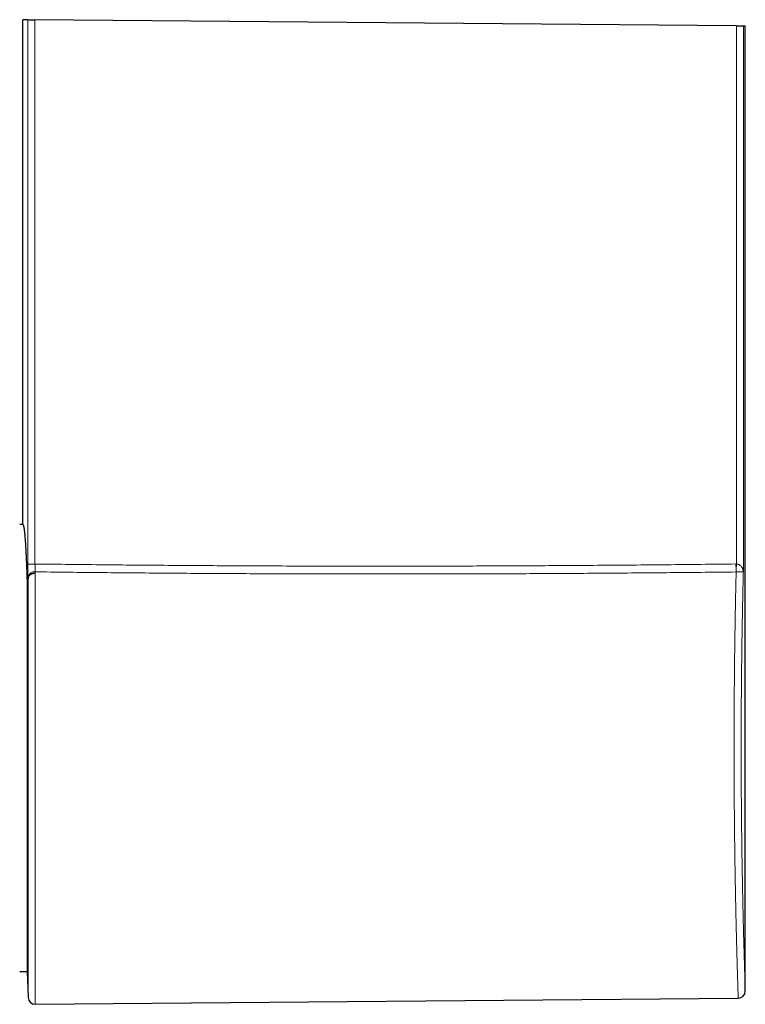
# Model space of a CAD drawing. Header units: millimetres. Extents: x 8 to 424, y 12 to 199.
# Tile 72 of 80: x 219 to 269, y 39 to 108. Entities that reach past the tile are written whole.
import ezdxf

# ---------------------------------------------------------------- set-up
doc = ezdxf.new("R2010")
doc.units = ezdxf.units.MM

msp = doc.modelspace()

# ---------------------------------------------------------------- linework, layer by layer
at = {"color": 7, "linetype": 'Continuous', "lineweight": 30}
for p, q in [((218.88, 107.449), (218.881, 107.953)), ((219.222, 107.95), (218.881, 107.953)), ((268.84, 107.517), (219.722, 107.946)), ((269.328, 107.513), (269.457, 107.512)), ((269.457, 39.931), (269.457, 107.512)), ((218.87, 72.594), (218.651, 72.594)), ((218.651, 41.308), (219.183, 41.308)), ((219.183, 41.309), (219.235, 39.487)), ((219.739, 39.001), (268.961, 39.431))]:
    msp.add_line(p, q, dxfattribs=at)
at = {"color": 252, "linetype": 'Continuous', "lineweight": 0}
for p, q in [((219.222, 69.835), (219.222, 107.95)), ((219.722, 107.946), (219.722, 69.835)), ((268.802, 69.838), (268.832, 69.838)), ((219.737, 69.285), (219.739, 69.181)), ((268.826, 69.276), (268.815, 69.276)), ((219.235, 68.844), (219.233, 68.942))]:
    msp.add_line(p, q, dxfattribs=at)
for centre, radius, start, end in [((219.602, -210.711), 280.546, 89.97544, 90.07754), ((293.587, 70.103), 24.786, 180.61063, 181.911), ((293.647, 69.314), 24.821, 178.78901, 180.08628), ((219.677, 68.831), 0.458, 82.48275, 166.05958)]:
    msp.add_arc(centre, radius, start, end, dxfattribs=at)
at = {"color": 7, "linetype": 'Continuous', "lineweight": 30}
for centre, start, end in [((219.735, 39.501), 181.62257, 270.50035), ((268.957, 39.931), 270.49965, 0.00361)]:
    msp.add_arc(centre, 0.5, start, end, dxfattribs=at)
for points, knots in [([(219.222, 107.95), (219.223, 107.95), (219.224, 107.95), (219.229, 107.95), (219.236, 107.95), (219.246, 107.95), (219.26, 107.95), (219.278, 107.95), (219.299, 107.95), (219.323, 107.95), (219.349, 107.949), (219.379, 107.949), (219.411, 107.949), (219.445, 107.949), (219.481, 107.948), (219.519, 107.948), (219.558, 107.948), (219.595, 107.947), (219.629, 107.947), (219.66, 107.947), (219.691, 107.946), (219.712, 107.946), (219.722, 107.946)], [0, 0, 0, 0, 0.045204, 0.090629, 0.136393, 0.182619, 0.236339, 0.290432, 0.345701, 0.401377, 0.455098, 0.509193, 0.564464, 0.620142, 0.673859, 0.728342, 0.783215, 0.838889, 0.878856, 0.918977, 0.959409, 1, 1, 1, 1]), ([(218.87, 72.594), (218.871, 78.403), (218.872, 90.022), (218.878, 101.64), (218.88, 107.449)], [0, 0, 0, 0, 0.5, 1, 1, 1, 1]), ([(268.84, 107.517), (268.854, 107.517), (268.882, 107.517), (268.924, 107.517), (268.965, 107.516), (269.005, 107.516), (269.044, 107.516), (269.081, 107.515), (269.116, 107.515), (269.15, 107.515), (269.181, 107.515), (269.21, 107.514), (269.236, 107.514), (269.259, 107.514), (269.279, 107.514), (269.295, 107.514), (269.309, 107.513), (269.319, 107.513), (269.326, 107.513), (269.327, 107.513), (269.328, 107.513)], [0, 0, 0, 0, 0.05523, 0.110657, 0.166085, 0.221315, 0.276552, 0.331987, 0.387422, 0.442659, 0.497896, 0.55333, 0.608764, 0.664001, 0.719243, 0.774683, 0.830123, 0.885366, 0.942683, 1, 1, 1, 1]), ([(218.87, 72.594), (218.872, 72.594), (218.874, 72.593), (218.879, 72.591), (218.883, 72.587), (218.888, 72.581), (218.893, 72.573), (218.899, 72.561), (218.905, 72.546), (218.911, 72.528), (218.917, 72.508), (218.922, 72.485), (218.928, 72.46), (218.934, 72.431), (218.94, 72.4), (218.946, 72.367), (218.951, 72.33), (218.957, 72.291), (218.963, 72.249), (218.969, 72.203), (218.975, 72.155), (218.981, 72.104), (218.987, 72.051), (218.992, 71.999), (218.997, 71.95), (219.001, 71.903), (219.006, 71.856), (219.01, 71.8), (219.016, 71.736), (219.022, 71.662), (219.028, 71.585), (219.034, 71.505), (219.04, 71.422), (219.046, 71.336), (219.051, 71.247), (219.057, 71.152), (219.064, 71.051), (219.07, 70.943), (219.076, 70.832), (219.082, 70.717), (219.088, 70.598), (219.094, 70.48), (219.1, 70.362), (219.106, 70.245), (219.111, 70.125), (219.116, 70.003), (219.122, 69.878), (219.127, 69.76), (219.131, 69.65), (219.135, 69.549), (219.139, 69.447), (219.143, 69.336), (219.147, 69.216), (219.152, 69.088), (219.156, 68.957), (219.161, 68.824), (219.165, 68.689), (219.169, 68.561), (219.173, 68.442), (219.177, 68.332), (219.18, 68.22), (219.182, 68.144), (219.183, 68.107)], [0, 0, 0, 0, 0.0124525, 0.0250362, 0.0376247, 0.0502133, 0.0670146, 0.0838166, 0.1006178, 0.1174452, 0.1342733, 0.1511006, 0.1680425, 0.184985, 0.2019269, 0.2188949, 0.2358636, 0.2528316, 0.2701578, 0.2874848, 0.304811, 0.3221649, 0.3395196, 0.3568735, 0.3700857, 0.3832979, 0.3965155, 0.4097332, 0.428043, 0.4463547, 0.4646664, 0.4829763, 0.5013454, 0.5197165, 0.5380875, 0.5564566, 0.5766482, 0.5968411, 0.6170328, 0.6372704, 0.6575093, 0.677747, 0.6962002, 0.7146543, 0.7331074, 0.751595, 0.7700835, 0.7885711, 0.8026861, 0.816801, 0.8309227, 0.8450444, 0.8619641, 0.8788845, 0.8958042, 0.9127499, 0.9296963, 0.946642, 0.9599787, 0.9733153, 0.9866577, 1, 1, 1, 1]), ([(219.739, 69.181), (219.729, 69.181), (219.704, 69.181), (219.665, 69.178), (219.623, 69.172), (219.583, 69.164), (219.543, 69.154), (219.505, 69.142), (219.468, 69.127), (219.433, 69.111), (219.401, 69.092), (219.371, 69.072), (219.343, 69.05), (219.318, 69.026), (219.296, 69.002), (219.278, 68.976), (219.262, 68.949), (219.25, 68.921), (219.242, 68.895), (219.237, 68.87), (219.236, 68.854), (219.235, 68.846), (219.235, 68.845)], [0, 0, 0, 0, 0.041864, 0.096015, 0.150359, 0.204703, 0.258853, 0.313004, 0.367348, 0.421692, 0.475843, 0.529992, 0.584335, 0.638678, 0.692827, 0.746974, 0.801314, 0.855655, 0.909802, 0.953669, 0.997537, 1, 1, 1, 1]), ([(219.235, 68.845), (219.231, 68.785), (219.222, 68.665), (219.209, 68.481), (219.196, 68.296), (219.188, 68.17), (219.183, 68.107)], [0, 0, 0, 0, 0.249982, 0.49997, 0.749981, 1, 1, 1, 1]), ([(219.183, 68.107), (219.183, 68.053), (219.183, 67.946), (219.183, 67.782), (219.183, 67.616), (219.183, 67.449), (219.183, 67.282), (219.183, 67.114), (219.183, 66.943), (219.183, 66.776), (219.183, 66.612), (219.183, 66.451), (219.183, 66.289), (219.183, 66.125), (219.183, 65.959), (219.183, 65.792), (219.183, 65.623), (219.183, 65.444), (219.183, 65.254), (219.183, 65.054), (219.183, 64.852), (219.183, 64.648), (219.183, 64.442), (219.183, 64.238), (219.183, 64.034), (219.183, 63.831), (219.183, 63.627), (219.183, 63.421), (219.183, 63.214), (219.183, 63.005), (219.183, 62.794), (219.183, 62.581), (219.183, 62.368), (219.183, 62.153), (219.183, 61.936), (219.183, 61.723), (219.183, 61.514), (219.183, 61.308), (219.183, 61.101), (219.183, 60.894), (219.183, 60.685), (219.183, 60.475), (219.183, 60.265), (219.183, 60.053), (219.183, 59.842), (219.183, 59.629), (219.183, 59.415), (219.183, 59.201), (219.183, 58.986), (219.183, 58.77), (219.183, 58.554), (219.183, 58.337), (219.183, 58.121), (219.183, 57.897), (219.183, 57.666), (219.183, 57.428), (219.183, 57.189), (219.183, 56.947), (219.183, 56.7), (219.183, 56.449), (219.183, 56.199), (219.183, 55.948), (219.183, 55.697), (219.183, 55.446), (219.183, 55.195), (219.183, 54.945), (219.183, 54.694), (219.183, 54.455), (219.183, 54.226), (219.183, 54.008), (219.183, 53.791), (219.183, 53.574), (219.183, 53.358), (219.183, 53.143), (219.183, 52.932), (219.183, 52.722), (219.183, 52.514), (219.183, 52.306), (219.183, 52.098), (219.183, 51.878), (219.183, 51.645), (219.183, 51.4), (219.183, 51.156), (219.183, 50.914), (219.183, 50.673), (219.183, 50.445), (219.183, 50.23), (219.183, 50.029), (219.183, 49.828), (219.183, 49.628), (219.183, 49.427), (219.183, 49.227), (219.183, 49.029), (219.183, 48.832), (219.183, 48.636), (219.183, 48.444), (219.183, 48.255), (219.183, 48.07), (219.183, 47.886), (219.183, 47.703), (219.183, 47.523), (219.183, 47.343), (219.183, 47.165), (219.183, 46.988), (219.183, 46.812), (219.183, 46.639), (219.183, 46.468), (219.183, 46.307), (219.183, 46.156), (219.183, 46.014), (219.183, 45.874), (219.183, 45.735), (219.183, 45.598), (219.183, 45.456), (219.183, 45.309), (219.183, 45.158), (219.183, 45.009), (219.183, 44.863), (219.183, 44.719), (219.183, 44.58), (219.183, 44.447), (219.183, 44.319), (219.183, 44.193), (219.183, 44.07), (219.183, 43.949), (219.183, 43.83), (219.183, 43.713), (219.183, 43.6), (219.183, 43.488), (219.183, 43.382), (219.183, 43.28), (219.183, 43.182), (219.183, 43.087), (219.183, 42.989), (219.183, 42.891), (219.183, 42.791), (219.183, 42.694), (219.183, 42.601), (219.183, 42.511), (219.183, 42.425), (219.183, 42.342), (219.183, 42.262), (219.183, 42.185), (219.183, 42.113), (219.183, 42.045), (219.183, 41.982), (219.183, 41.921), (219.183, 41.863), (219.183, 41.808), (219.183, 41.755), (219.183, 41.706), (219.183, 41.659), (219.183, 41.615), (219.183, 41.574), (219.183, 41.536), (219.183, 41.5), (219.183, 41.468), (219.183, 41.438), (219.183, 41.412), (219.183, 41.388), (219.183, 41.367), (219.183, 41.35), (219.183, 41.335), (219.183, 41.323), (219.183, 41.315), (219.183, 41.31), (219.183, 41.308), (219.183, 41.309), (219.183, 41.309)], [0, 0, 0, 0, 0.00618, 0.012361, 0.018546, 0.024732, 0.030745, 0.036758, 0.042776, 0.048794, 0.054291, 0.059787, 0.065286, 0.070786, 0.076297, 0.081809, 0.087324, 0.092839, 0.099188, 0.105537, 0.111886, 0.118249, 0.124611, 0.130973, 0.137097, 0.14322, 0.149344, 0.155479, 0.161614, 0.167749, 0.173921, 0.180094, 0.186266, 0.19245, 0.198634, 0.204818, 0.210626, 0.216434, 0.222243, 0.228051, 0.233858, 0.239693, 0.245529, 0.251365, 0.257201, 0.263036, 0.268902, 0.274767, 0.280633, 0.286498, 0.292382, 0.298266, 0.304149, 0.310033, 0.31647, 0.322906, 0.329349, 0.335792, 0.342574, 0.349357, 0.356141, 0.362924, 0.369705, 0.376531, 0.383359, 0.390186, 0.397013, 0.403839, 0.40983, 0.415821, 0.421812, 0.427814, 0.433816, 0.439818, 0.445686, 0.451554, 0.457422, 0.4633, 0.469178, 0.475056, 0.482126, 0.489196, 0.496266, 0.503353, 0.510441, 0.517528, 0.523588, 0.529647, 0.535711, 0.541776, 0.547969, 0.554163, 0.560356, 0.566562, 0.572768, 0.578973, 0.585044, 0.591115, 0.597186, 0.603268, 0.60935, 0.615432, 0.621614, 0.627796, 0.633977, 0.640171, 0.646365, 0.652559, 0.657894, 0.66323, 0.668566, 0.67391, 0.679253, 0.684597, 0.690774, 0.696951, 0.703128, 0.709317, 0.715506, 0.721695, 0.727507, 0.733319, 0.739132, 0.744945, 0.750757, 0.756596, 0.762437, 0.768277, 0.774118, 0.779957, 0.785447, 0.790937, 0.796431, 0.801924, 0.808189, 0.814454, 0.820724, 0.826994, 0.833168, 0.839343, 0.845517, 0.851702, 0.857889, 0.864074, 0.869883, 0.875692, 0.881501, 0.88731, 0.893118, 0.898954, 0.90479, 0.910626, 0.916462, 0.922297, 0.928162, 0.934026, 0.939891, 0.945755, 0.951638, 0.95752, 0.963403, 0.969285, 0.975322, 0.981359, 0.987401, 0.993443, 0.998961, 1, 1, 1, 1])]:
    msp.add_open_spline(points, degree=3, knots=knots, dxfattribs=at)
at = {"color": 252, "linetype": 'Continuous', "lineweight": 0}
for points, knots in [([(268.832, 69.838), (268.832, 70.603), (268.832, 72.132), (268.832, 74.426), (268.832, 76.72), (268.832, 79.014), (268.832, 81.308), (268.833, 83.602), (268.833, 85.896), (268.834, 88.231), (268.834, 90.606), (268.835, 93.022), (268.836, 95.438), (268.836, 97.854), (268.837, 100.27), (268.838, 102.686), (268.839, 105.102), (268.84, 106.712), (268.84, 107.517)], [0, 0, 0, 0, 0.060879, 0.121758, 0.182636, 0.243515, 0.304395, 0.365275, 0.426155, 0.487035, 0.551155, 0.615275, 0.679395, 0.743515, 0.807636, 0.871757, 0.935879, 1, 1, 1, 1]), ([(269.328, 107.513), (269.327, 106.708), (269.327, 105.097), (269.326, 102.682), (269.325, 100.266), (269.324, 97.85), (269.323, 95.434), (269.323, 93.018), (269.322, 90.602), (269.321, 88.204), (269.321, 85.824), (269.32, 83.462), (269.32, 81.101), (269.32, 78.739), (269.32, 76.378), (269.319, 74.016), (269.319, 71.654), (269.319, 70.08), (269.319, 69.293)], [0, 0, 0, 0, 0.063213, 0.126427, 0.18964, 0.252853, 0.316068, 0.379282, 0.442497, 0.505712, 0.567497, 0.629283, 0.691068, 0.752853, 0.81464, 0.876427, 0.938213, 1, 1, 1, 1]), ([(219.233, 68.942), (219.232, 68.96), (219.231, 68.996), (219.23, 69.049), (219.229, 69.102), (219.228, 69.153), (219.227, 69.205), (219.226, 69.259), (219.226, 69.315), (219.225, 69.373), (219.224, 69.432), (219.224, 69.49), (219.223, 69.548), (219.223, 69.604), (219.223, 69.661), (219.223, 69.718), (219.222, 69.776), (219.222, 69.815), (219.222, 69.835)], [0, 0, 0, 0, 0.073999, 0.148231, 0.209554, 0.270943, 0.332332, 0.393654, 0.457229, 0.520877, 0.584526, 0.6481, 0.706218, 0.764364, 0.822482, 0.881644, 0.940837, 1, 1, 1, 1]), ([(219.722, 69.835), (220.431, 69.826), (221.85, 69.809), (223.977, 69.786), (226.104, 69.765), (228.232, 69.747), (230.359, 69.731), (232.584, 69.717), (234.907, 69.705), (237.327, 69.695), (239.748, 69.688), (242.169, 69.685), (244.455, 69.684), (246.606, 69.686), (248.623, 69.69), (250.64, 69.696), (252.657, 69.704), (254.674, 69.714), (256.826, 69.727), (259.112, 69.743), (261.533, 69.762), (263.953, 69.785), (266.374, 69.81), (267.99, 69.829), (268.8, 69.838), (268.802, 69.838)], [0, 0, 0, 0, 0.04334, 0.08668, 0.13002, 0.173361, 0.216702, 0.260043, 0.309357, 0.358672, 0.407987, 0.457302, 0.506617, 0.547715, 0.588813, 0.62991, 0.671004, 0.712098, 0.753192, 0.802521, 0.85185, 0.901179, 0.950509, 0.999838, 1, 1, 1, 1]), ([(219.722, 69.835), (219.723, 69.817), (219.723, 69.782), (219.723, 69.729), (219.724, 69.676), (219.725, 69.629), (219.726, 69.589), (219.727, 69.554), (219.728, 69.519), (219.729, 69.485), (219.73, 69.451), (219.731, 69.418), (219.732, 69.385), (219.734, 69.352), (219.735, 69.318), (219.736, 69.296), (219.737, 69.285)], [0, 0, 0, 0, 0.086978, 0.174336, 0.262873, 0.351811, 0.412842, 0.474203, 0.535564, 0.598036, 0.660508, 0.724124, 0.787741, 0.851729, 0.925748, 1, 1, 1, 1]), ([(268.832, 69.838), (268.843, 69.838), (268.866, 69.836), (268.899, 69.83), (268.931, 69.823), (268.961, 69.814), (268.99, 69.803), (269.021, 69.789), (269.052, 69.772), (269.084, 69.752), (269.113, 69.73), (269.141, 69.705), (269.167, 69.68), (269.191, 69.652), (269.213, 69.623), (269.233, 69.593), (269.252, 69.56), (269.27, 69.522), (269.287, 69.48), (269.3, 69.437), (269.309, 69.394), (269.316, 69.35), (269.319, 69.316), (269.319, 69.297), (269.319, 69.293)], [0, 0, 0, 0, 0.035704, 0.071411, 0.105301, 0.139309, 0.17334, 0.20726, 0.250611, 0.294108, 0.337646, 0.381053, 0.427265, 0.473596, 0.519999, 0.566389, 0.61265, 0.673884, 0.735308, 0.79686, 0.858447, 0.919953, 0.981241, 1, 1, 1, 1]), ([(268.815, 69.276), (268.091, 69.268), (266.644, 69.252), (264.474, 69.231), (262.303, 69.212), (260.088, 69.194), (257.829, 69.178), (255.525, 69.165), (253.222, 69.154), (250.918, 69.145), (248.614, 69.139), (246.31, 69.136), (244.006, 69.135), (241.702, 69.137), (239.398, 69.141), (237.093, 69.148), (234.789, 69.157), (232.545, 69.169), (230.36, 69.183), (228.236, 69.199), (226.112, 69.217), (223.988, 69.238), (221.864, 69.26), (220.447, 69.277), (219.738, 69.285), (219.737, 69.285)], [0, 0, 0, 0, 0.044233, 0.088466, 0.132699, 0.176933, 0.223875, 0.270818, 0.317761, 0.364704, 0.411648, 0.458592, 0.505533, 0.552475, 0.599425, 0.646375, 0.693325, 0.740275, 0.783553, 0.826831, 0.870109, 0.913387, 0.956666, 0.999945, 1, 1, 1, 1]), ([(219.739, 69.181), (219.739, 69.117), (219.739, 68.988), (219.739, 68.792), (219.739, 68.593), (219.739, 68.392), (219.739, 68.188), (219.739, 67.982), (219.739, 67.774), (219.739, 67.563), (219.739, 67.35), (219.739, 67.134), (219.739, 66.917), (219.739, 66.695), (219.739, 66.468), (219.739, 66.236), (219.739, 66.002), (219.739, 65.769), (219.739, 65.537), (219.739, 65.306), (219.739, 65.073), (219.739, 64.839), (219.739, 64.602), (219.739, 64.365), (219.739, 64.125), (219.739, 63.884), (219.739, 63.642), (219.739, 63.396), (219.739, 63.147), (219.739, 62.895), (219.739, 62.642), (219.739, 62.387), (219.739, 62.134), (219.739, 61.881), (219.739, 61.629), (219.739, 61.375), (219.739, 61.121), (219.739, 60.866), (219.739, 60.609), (219.739, 60.352), (219.739, 60.096), (219.739, 59.841), (219.739, 59.589), (219.739, 59.336), (219.739, 59.082), (219.739, 58.827), (219.739, 58.572), (219.739, 58.316), (219.739, 58.065), (219.739, 57.817), (219.739, 57.573), (219.739, 57.329), (219.739, 57.084), (219.739, 56.84), (219.739, 56.595), (219.739, 56.35), (219.739, 56.102), (219.739, 55.85), (219.739, 55.594), (219.739, 55.339), (219.739, 55.084), (219.739, 54.829), (219.739, 54.574), (219.739, 54.32), (219.739, 54.069), (219.739, 53.821), (219.739, 53.577), (219.739, 53.334), (219.739, 53.091), (219.739, 52.848), (219.739, 52.607), (219.739, 52.366), (219.739, 52.126), (219.739, 51.887), (219.739, 51.648), (219.739, 51.411), (219.739, 51.174), (219.739, 50.938), (219.739, 50.703), (219.739, 50.469), (219.739, 50.234), (219.739, 49.997), (219.739, 49.76), (219.739, 49.524), (219.739, 49.289), (219.739, 49.055), (219.739, 48.823), (219.739, 48.593), (219.739, 48.367), (219.739, 48.147), (219.739, 47.931), (219.739, 47.718), (219.739, 47.505), (219.739, 47.295), (219.739, 47.087), (219.739, 46.88), (219.739, 46.675), (219.739, 46.472), (219.739, 46.271), (219.739, 46.071), (219.739, 45.874), (219.739, 45.678), (219.739, 45.485), (219.739, 45.293), (219.739, 45.102), (219.739, 44.911), (219.739, 44.721), (219.739, 44.533), (219.739, 44.347), (219.739, 44.164), (219.739, 43.984), (219.739, 43.806), (219.739, 43.633), (219.739, 43.465), (219.739, 43.303), (219.739, 43.143), (219.739, 42.985), (219.739, 42.83), (219.739, 42.678), (219.739, 42.529), (219.739, 42.383), (219.739, 42.239), (219.739, 42.097), (219.739, 41.959), (219.739, 41.823), (219.739, 41.69), (219.739, 41.56), (219.739, 41.432), (219.739, 41.307), (219.739, 41.183), (219.739, 41.061), (219.739, 40.942), (219.739, 40.827), (219.739, 40.715), (219.739, 40.606), (219.739, 40.5), (219.739, 40.402), (219.739, 40.311), (219.739, 40.226), (219.739, 40.143), (219.739, 40.064), (219.739, 39.987), (219.739, 39.913), (219.739, 39.842), (219.739, 39.773), (219.739, 39.707), (219.739, 39.643), (219.739, 39.581), (219.739, 39.521), (219.739, 39.464), (219.739, 39.41), (219.739, 39.359), (219.739, 39.312), (219.739, 39.268), (219.739, 39.227), (219.739, 39.19), (219.739, 39.157), (219.739, 39.129), (219.739, 39.105), (219.739, 39.083), (219.739, 39.064), (219.739, 39.047), (219.739, 39.032), (219.739, 39.02), (219.739, 39.011), (219.739, 39.004), (219.739, 39.001), (219.739, 39.001), (219.739, 39.001)], [0, 0, 0, 0, 0.006308, 0.012617, 0.018926, 0.025234, 0.031542, 0.03785, 0.044159, 0.050467, 0.056775, 0.063084, 0.069393, 0.075701, 0.08223, 0.088761, 0.095292, 0.101821, 0.108112, 0.114403, 0.120695, 0.126987, 0.133277, 0.139568, 0.145859, 0.152151, 0.158442, 0.164733, 0.17116, 0.177589, 0.184018, 0.190446, 0.196874, 0.203155, 0.209437, 0.21572, 0.222001, 0.228304, 0.234608, 0.240912, 0.247215, 0.253351, 0.259489, 0.265626, 0.271762, 0.277919, 0.284076, 0.290234, 0.29639, 0.302252, 0.308114, 0.313977, 0.319839, 0.325718, 0.331598, 0.337477, 0.343357, 0.349503, 0.355649, 0.361796, 0.367942, 0.374108, 0.380275, 0.386442, 0.392608, 0.398569, 0.404529, 0.410495, 0.41646, 0.42242, 0.428381, 0.434346, 0.440311, 0.446297, 0.452283, 0.458269, 0.464254, 0.470258, 0.476263, 0.482267, 0.488271, 0.494477, 0.500683, 0.50689, 0.513095, 0.519322, 0.525549, 0.531776, 0.538002, 0.543962, 0.549923, 0.555888, 0.561853, 0.567814, 0.573774, 0.579739, 0.585705, 0.59169, 0.597676, 0.603662, 0.609648, 0.615652, 0.621656, 0.627661, 0.633665, 0.639871, 0.646077, 0.652283, 0.658489, 0.664715, 0.670942, 0.677169, 0.683395, 0.689356, 0.695317, 0.701282, 0.707247, 0.713221, 0.719195, 0.725146, 0.731098, 0.737084, 0.74307, 0.749056, 0.755041, 0.761045, 0.76705, 0.773055, 0.779059, 0.785264, 0.79147, 0.797677, 0.803882, 0.810109, 0.816336, 0.822563, 0.828789, 0.83432, 0.839852, 0.845384, 0.850916, 0.856447, 0.862001, 0.867555, 0.87311, 0.878665, 0.884219, 0.890109, 0.895999, 0.90189, 0.90778, 0.91367, 0.919587, 0.925505, 0.931423, 0.937341, 0.943259, 0.948409, 0.95356, 0.958711, 0.963868, 0.969025, 0.974183, 0.979806, 0.985429, 0.991056, 0.996682, 1, 1, 1, 1]), ([(268.961, 39.431), (268.961, 39.431), (268.961, 39.431), (268.961, 39.436), (268.961, 39.444), (268.961, 39.454), (268.96, 39.468), (268.96, 39.485), (268.959, 39.505), (268.958, 39.528), (268.957, 39.554), (268.956, 39.583), (268.955, 39.615), (268.954, 39.65), (268.953, 39.689), (268.951, 39.732), (268.95, 39.778), (268.948, 39.828), (268.947, 39.88), (268.945, 39.936), (268.943, 39.995), (268.941, 40.056), (268.939, 40.12), (268.937, 40.186), (268.935, 40.256), (268.932, 40.329), (268.93, 40.405), (268.927, 40.484), (268.925, 40.566), (268.922, 40.652), (268.92, 40.741), (268.917, 40.833), (268.914, 40.932), (268.911, 41.039), (268.907, 41.154), (268.903, 41.274), (268.9, 41.397), (268.896, 41.524), (268.892, 41.655), (268.888, 41.79), (268.884, 41.929), (268.88, 42.071), (268.877, 42.209), (268.873, 42.342), (268.869, 42.47), (268.866, 42.6), (268.862, 42.733), (268.859, 42.868), (268.855, 43.006), (268.851, 43.147), (268.848, 43.29), (268.844, 43.435), (268.84, 43.587), (268.836, 43.747), (268.832, 43.913), (268.828, 44.083), (268.824, 44.255), (268.819, 44.43), (268.815, 44.608), (268.811, 44.788), (268.807, 44.972), (268.803, 45.157), (268.798, 45.352), (268.794, 45.555), (268.789, 45.767), (268.785, 45.983), (268.78, 46.201), (268.776, 46.422), (268.772, 46.646), (268.767, 46.873), (268.763, 47.092), (268.759, 47.303), (268.756, 47.505), (268.752, 47.708), (268.748, 47.914), (268.745, 48.121), (268.741, 48.33), (268.738, 48.542), (268.735, 48.754), (268.731, 48.969), (268.728, 49.176), (268.725, 49.375), (268.723, 49.566), (268.72, 49.758), (268.717, 49.951), (268.715, 50.145), (268.712, 50.361), (268.709, 50.599), (268.706, 50.858), (268.703, 51.119), (268.7, 51.382), (268.698, 51.647), (268.695, 51.914), (268.693, 52.181), (268.69, 52.438), (268.688, 52.684), (268.687, 52.917), (268.685, 53.152), (268.683, 53.387), (268.682, 53.624), (268.68, 53.861), (268.679, 54.099), (268.678, 54.338), (268.677, 54.577), (268.676, 54.807), (268.675, 55.027), (268.674, 55.237), (268.673, 55.447), (268.673, 55.658), (268.672, 55.869), (268.672, 56.102), (268.672, 56.358), (268.671, 56.635), (268.671, 56.913), (268.671, 57.192), (268.671, 57.47), (268.672, 57.749), (268.672, 58.028), (268.673, 58.294), (268.674, 58.546), (268.674, 58.786), (268.675, 59.025), (268.676, 59.264), (268.677, 59.503), (268.679, 59.742), (268.68, 59.98), (268.681, 60.218), (268.683, 60.456), (268.684, 60.682), (268.686, 60.898), (268.687, 61.104), (268.689, 61.309), (268.691, 61.513), (268.693, 61.717), (268.695, 61.93), (268.697, 62.151), (268.699, 62.382), (268.701, 62.611), (268.704, 62.839), (268.707, 63.066), (268.709, 63.29), (268.712, 63.51), (268.715, 63.726), (268.717, 63.942), (268.72, 64.156), (268.723, 64.369), (268.726, 64.581), (268.729, 64.793), (268.733, 65.005), (268.736, 65.215), (268.739, 65.424), (268.742, 65.631), (268.746, 65.847), (268.75, 66.07), (268.754, 66.301), (268.758, 66.53), (268.762, 66.756), (268.766, 66.981), (268.77, 67.19), (268.774, 67.385), (268.778, 67.565), (268.781, 67.744), (268.785, 67.921), (268.789, 68.097), (268.792, 68.271), (268.796, 68.443), (268.8, 68.613), (268.804, 68.782), (268.807, 68.949), (268.811, 69.114), (268.814, 69.222), (268.815, 69.276)], [0, 0, 0, 0, 0.005497, 0.011119, 0.016741, 0.022363, 0.027984, 0.033621, 0.039259, 0.044897, 0.050534, 0.056197, 0.061859, 0.067526, 0.073193, 0.079054, 0.084916, 0.090777, 0.096649, 0.10252, 0.108392, 0.114073, 0.119754, 0.125434, 0.131124, 0.136814, 0.142504, 0.148269, 0.154033, 0.159797, 0.165571, 0.171345, 0.177119, 0.183711, 0.190304, 0.196896, 0.203503, 0.210109, 0.216716, 0.223334, 0.229952, 0.236577, 0.243201, 0.248766, 0.254332, 0.259898, 0.265463, 0.271028, 0.276617, 0.282207, 0.287797, 0.293387, 0.298976, 0.305081, 0.311188, 0.317294, 0.323401, 0.329506, 0.335644, 0.341782, 0.34792, 0.354059, 0.360196, 0.366939, 0.373683, 0.380428, 0.387171, 0.393942, 0.400713, 0.407485, 0.414255, 0.420097, 0.42594, 0.431783, 0.437625, 0.443467, 0.449336, 0.455207, 0.461077, 0.466948, 0.472817, 0.477942, 0.483067, 0.488192, 0.493324, 0.498455, 0.503587, 0.510329, 0.517073, 0.523816, 0.530559, 0.537329, 0.5441, 0.550871, 0.557641, 0.563482, 0.569324, 0.575166, 0.581008, 0.58685, 0.592719, 0.598589, 0.604459, 0.610329, 0.616198, 0.621322, 0.626447, 0.631571, 0.636703, 0.641834, 0.646965, 0.653711, 0.660458, 0.667206, 0.673952, 0.680726, 0.6875, 0.694275, 0.701049, 0.706893, 0.712739, 0.718584, 0.72443, 0.730274, 0.736147, 0.74202, 0.747894, 0.753767, 0.759639, 0.764767, 0.769895, 0.775022, 0.780156, 0.785291, 0.790425, 0.796286, 0.802148, 0.808009, 0.81388, 0.819752, 0.825623, 0.831304, 0.836985, 0.842665, 0.848355, 0.854045, 0.859735, 0.865499, 0.871264, 0.877028, 0.882802, 0.888576, 0.89435, 0.900942, 0.907535, 0.914127, 0.920733, 0.92734, 0.933946, 0.93943, 0.944914, 0.950398, 0.95589, 0.961382, 0.966874, 0.97239, 0.977907, 0.983424, 0.988949, 0.994475, 1, 1, 1, 1]), ([(269.319, 69.293), (269.319, 69.293), (269.318, 69.292), (269.315, 69.29), (269.307, 69.289), (269.296, 69.287), (269.281, 69.286), (269.264, 69.284), (269.244, 69.283), (269.222, 69.282), (269.196, 69.281), (269.169, 69.28), (269.143, 69.28), (269.118, 69.279), (269.092, 69.279), (269.063, 69.278), (269.034, 69.278), (269.005, 69.277), (268.976, 69.277), (268.946, 69.277), (268.919, 69.277), (268.895, 69.277), (268.873, 69.277), (268.85, 69.276), (268.834, 69.276), (268.826, 69.276)], [0, 0, 0, 0, 0.018729, 0.084544, 0.150474, 0.216388, 0.28218, 0.33898, 0.395981, 0.453, 0.509905, 0.566624, 0.606544, 0.646612, 0.686693, 0.726692, 0.766555, 0.801183, 0.835917, 0.87063, 0.905228, 0.927359, 0.94949, 0.974745, 1, 1, 1, 1]), ([(269.319, 69.293), (269.318, 69.232), (269.315, 69.111), (269.31, 68.925), (269.306, 68.737), (269.301, 68.546), (269.297, 68.351), (269.292, 68.154), (269.288, 67.953), (269.283, 67.75), (269.279, 67.544), (269.275, 67.335), (269.27, 67.124), (269.266, 66.918), (269.262, 66.718), (269.258, 66.524), (269.255, 66.329), (269.251, 66.131), (269.247, 65.932), (269.244, 65.73), (269.24, 65.527), (269.237, 65.322), (269.233, 65.115), (269.23, 64.909), (269.227, 64.705), (269.224, 64.503), (269.221, 64.3), (269.218, 64.095), (269.215, 63.888), (269.212, 63.68), (269.209, 63.471), (269.206, 63.26), (269.204, 63.048), (269.201, 62.848), (269.199, 62.661), (269.197, 62.486), (269.195, 62.31), (269.193, 62.133), (269.192, 61.956), (269.19, 61.763), (269.188, 61.552), (269.186, 61.325), (269.184, 61.097), (269.182, 60.869), (269.18, 60.639), (269.179, 60.408), (269.177, 60.176), (269.176, 59.944), (269.174, 59.71), (269.173, 59.48), (269.172, 59.253), (269.171, 59.028), (269.17, 58.803), (269.169, 58.578), (269.168, 58.352), (269.168, 58.126), (269.167, 57.899), (269.167, 57.672), (269.167, 57.444), (269.167, 57.231), (269.167, 57.032), (269.167, 56.846), (269.167, 56.661), (269.167, 56.475), (269.167, 56.29), (269.167, 56.075), (269.168, 55.831), (269.168, 55.558), (269.169, 55.285), (269.17, 55.026), (269.171, 54.781), (269.172, 54.55), (269.173, 54.319), (269.175, 54.089), (269.176, 53.859), (269.178, 53.629), (269.179, 53.399), (269.181, 53.17), (269.183, 52.942), (269.184, 52.716), (269.186, 52.492), (269.188, 52.271), (269.191, 52.05), (269.193, 51.831), (269.195, 51.612), (269.197, 51.393), (269.2, 51.176), (269.203, 50.959), (269.205, 50.743), (269.208, 50.517), (269.211, 50.28), (269.215, 50.032), (269.218, 49.786), (269.222, 49.542), (269.225, 49.299), (269.229, 49.058), (269.233, 48.819), (269.237, 48.594), (269.24, 48.383), (269.244, 48.185), (269.247, 47.989), (269.251, 47.794), (269.254, 47.601), (269.258, 47.409), (269.261, 47.219), (269.265, 47.03), (269.269, 46.844), (269.273, 46.664), (269.276, 46.491), (269.28, 46.325), (269.283, 46.161), (269.287, 45.998), (269.29, 45.836), (269.294, 45.671), (269.298, 45.501), (269.302, 45.328), (269.306, 45.157), (269.31, 44.989), (269.314, 44.822), (269.318, 44.658), (269.322, 44.495), (269.326, 44.335), (269.33, 44.178), (269.334, 44.025), (269.338, 43.876), (269.342, 43.733), (269.345, 43.591), (269.349, 43.452), (269.353, 43.315), (269.357, 43.18), (269.36, 43.048), (269.364, 42.918), (269.368, 42.791), (269.371, 42.673), (269.374, 42.566), (269.377, 42.468), (269.38, 42.371), (269.382, 42.276), (269.385, 42.183), (269.388, 42.09), (269.391, 41.995), (269.394, 41.9), (269.396, 41.808), (269.399, 41.717), (269.402, 41.629), (269.405, 41.542), (269.407, 41.458), (269.41, 41.375), (269.412, 41.295), (269.415, 41.217), (269.417, 41.141), (269.42, 41.065), (269.422, 40.989), (269.424, 40.914), (269.427, 40.841), (269.429, 40.771), (269.431, 40.704), (269.433, 40.639), (269.435, 40.577), (269.437, 40.518), (269.439, 40.461), (269.441, 40.411), (269.442, 40.365), (269.444, 40.325), (269.445, 40.286), (269.446, 40.249), (269.447, 40.214), (269.449, 40.179), (269.45, 40.145), (269.451, 40.111), (269.452, 40.08), (269.453, 40.051), (269.454, 40.026), (269.454, 40.004), (269.455, 39.984), (269.456, 39.968), (269.456, 39.954), (269.457, 39.944), (269.457, 39.936), (269.457, 39.932), (269.457, 39.93), (269.457, 39.931), (269.457, 39.931)], [0, 0, 0, 0, 0.006485, 0.012969, 0.01946, 0.025951, 0.032468, 0.038985, 0.045503, 0.052019, 0.058561, 0.065104, 0.071647, 0.078189, 0.083995, 0.089803, 0.09561, 0.101418, 0.107224, 0.113059, 0.118894, 0.12473, 0.130566, 0.1364, 0.141984, 0.147569, 0.153154, 0.158739, 0.164324, 0.169933, 0.175543, 0.181153, 0.186763, 0.192372, 0.196944, 0.201516, 0.206088, 0.210666, 0.215243, 0.21982, 0.225623, 0.231426, 0.23723, 0.243034, 0.248837, 0.254668, 0.2605, 0.266332, 0.272164, 0.277995, 0.283575, 0.289157, 0.294739, 0.30032, 0.305901, 0.311507, 0.317113, 0.32272, 0.328327, 0.333933, 0.338502, 0.343072, 0.347641, 0.352215, 0.35679, 0.361364, 0.368113, 0.374862, 0.381618, 0.388375, 0.394127, 0.399881, 0.405635, 0.411388, 0.417141, 0.422921, 0.428702, 0.434484, 0.440265, 0.446045, 0.45171, 0.457376, 0.463042, 0.468708, 0.474374, 0.480065, 0.485757, 0.491449, 0.497142, 0.502833, 0.509491, 0.51615, 0.522808, 0.529466, 0.536151, 0.542837, 0.549523, 0.556208, 0.561874, 0.567541, 0.573209, 0.578876, 0.584542, 0.590235, 0.595928, 0.601622, 0.607315, 0.613007, 0.618227, 0.623447, 0.628666, 0.633893, 0.63912, 0.644347, 0.650154, 0.655962, 0.661771, 0.667579, 0.673387, 0.679222, 0.685059, 0.690895, 0.696732, 0.702567, 0.708152, 0.713738, 0.719323, 0.724909, 0.730494, 0.736103, 0.741714, 0.747325, 0.752935, 0.758545, 0.763117, 0.76769, 0.772262, 0.776839, 0.781417, 0.785994, 0.790945, 0.795896, 0.800847, 0.805805, 0.810762, 0.815719, 0.820695, 0.825672, 0.830648, 0.83563, 0.840612, 0.845595, 0.851049, 0.856504, 0.861959, 0.867414, 0.872868, 0.878345, 0.883824, 0.889302, 0.89478, 0.900257, 0.904832, 0.909407, 0.913982, 0.918562, 0.923142, 0.927722, 0.933246, 0.938769, 0.944296, 0.949824, 0.955375, 0.960928, 0.96648, 0.972031, 0.977599, 0.983167, 0.988734, 0.994302, 0.999894, 1, 1, 1, 1]), ([(219.235, 39.487), (219.235, 39.487), (219.235, 39.488), (219.235, 39.494), (219.235, 39.503), (219.235, 39.517), (219.235, 39.532), (219.235, 39.55), (219.235, 39.571), (219.235, 39.594), (219.235, 39.621), (219.235, 39.65), (219.235, 39.682), (219.235, 39.717), (219.235, 39.755), (219.235, 39.796), (219.235, 39.839), (219.235, 39.884), (219.235, 39.932), (219.235, 39.982), (219.235, 40.036), (219.235, 40.092), (219.235, 40.15), (219.235, 40.213), (219.235, 40.28), (219.235, 40.352), (219.235, 40.427), (219.235, 40.505), (219.235, 40.586), (219.235, 40.67), (219.235, 40.756), (219.235, 40.845), (219.235, 40.935), (219.235, 41.025), (219.235, 41.119), (219.235, 41.215), (219.235, 41.314), (219.235, 41.415), (219.235, 41.519), (219.235, 41.626), (219.235, 41.735), (219.235, 41.846), (219.235, 41.959), (219.235, 42.072), (219.235, 42.188), (219.235, 42.307), (219.235, 42.428), (219.235, 42.551), (219.235, 42.676), (219.235, 42.807), (219.235, 42.944), (219.235, 43.086), (219.235, 43.23), (219.235, 43.377), (219.235, 43.527), (219.235, 43.679), (219.235, 43.834), (219.235, 43.988), (219.235, 44.142), (219.235, 44.296), (219.235, 44.452), (219.235, 44.61), (219.235, 44.77), (219.235, 44.932), (219.235, 45.096), (219.235, 45.263), (219.235, 45.431), (219.235, 45.6), (219.235, 45.769), (219.235, 45.938), (219.235, 46.109), (219.235, 46.282), (219.235, 46.457), (219.235, 46.634), (219.235, 46.812), (219.235, 46.996), (219.235, 47.186), (219.235, 47.382), (219.235, 47.58), (219.235, 47.78), (219.235, 47.981), (219.235, 48.185), (219.235, 48.39), (219.235, 48.598), (219.235, 48.81), (219.235, 49.024), (219.235, 49.24), (219.235, 49.458), (219.235, 49.678), (219.235, 49.9), (219.235, 50.123), (219.235, 50.348), (219.235, 50.575), (219.235, 50.802), (219.235, 51.031), (219.235, 51.263), (219.235, 51.496), (219.235, 51.731), (219.235, 51.967), (219.235, 52.204), (219.235, 52.443), (219.235, 52.682), (219.235, 52.923), (219.235, 53.165), (219.235, 53.408), (219.235, 53.653), (219.235, 53.898), (219.235, 54.138), (219.235, 54.371), (219.235, 54.599), (219.235, 54.827), (219.235, 55.055), (219.235, 55.284), (219.235, 55.513), (219.235, 55.743), (219.235, 55.974), (219.235, 56.204), (219.235, 56.436), (219.235, 56.668), (219.235, 56.902), (219.235, 57.136), (219.235, 57.369), (219.235, 57.603), (219.235, 57.837), (219.235, 58.071), (219.235, 58.306), (219.235, 58.539), (219.235, 58.778), (219.235, 59.021), (219.235, 59.269), (219.235, 59.516), (219.235, 59.762), (219.235, 60.002), (219.235, 60.234), (219.235, 60.46), (219.235, 60.684), (219.235, 60.909), (219.235, 61.132), (219.235, 61.356), (219.235, 61.579), (219.235, 61.801), (219.235, 62.022), (219.235, 62.243), (219.235, 62.465), (219.235, 62.686), (219.235, 62.906), (219.235, 63.125), (219.235, 63.343), (219.235, 63.561), (219.235, 63.777), (219.235, 63.993), (219.235, 64.207), (219.235, 64.424), (219.235, 64.645), (219.235, 64.868), (219.235, 65.089), (219.235, 65.309), (219.235, 65.53), (219.235, 65.75), (219.235, 65.97), (219.235, 66.188), (219.235, 66.405), (219.235, 66.619), (219.235, 66.832), (219.235, 67.043), (219.235, 67.252), (219.235, 67.45), (219.235, 67.638), (219.235, 67.816), (219.235, 67.992), (219.235, 68.167), (219.235, 68.34), (219.235, 68.511), (219.235, 68.68), (219.235, 68.791), (219.235, 68.847)], [0, 0, 0, 0, 0.006151, 0.012707, 0.019263, 0.025818, 0.031356, 0.036894, 0.042433, 0.047971, 0.053509, 0.05907, 0.064631, 0.070193, 0.075755, 0.081315, 0.086727, 0.09214, 0.097552, 0.102964, 0.10839, 0.113816, 0.119242, 0.124668, 0.130479, 0.136291, 0.142103, 0.147914, 0.153742, 0.159571, 0.1654, 0.171228, 0.176766, 0.182304, 0.187843, 0.193381, 0.198919, 0.20448, 0.210041, 0.215603, 0.221165, 0.226725, 0.232137, 0.23755, 0.242962, 0.248374, 0.2538, 0.259226, 0.264652, 0.270078, 0.275889, 0.281701, 0.287513, 0.293324, 0.299152, 0.304981, 0.31081, 0.316638, 0.322176, 0.327714, 0.333253, 0.338791, 0.344329, 0.34989, 0.355451, 0.361013, 0.366575, 0.372135, 0.377547, 0.38296, 0.388372, 0.393784, 0.39921, 0.404636, 0.410062, 0.415488, 0.421299, 0.427111, 0.432923, 0.438734, 0.444562, 0.450391, 0.45622, 0.462048, 0.46801, 0.473972, 0.479934, 0.485895, 0.4919, 0.497906, 0.503911, 0.509916, 0.51594, 0.521964, 0.527988, 0.534012, 0.540104, 0.546197, 0.55229, 0.558383, 0.564495, 0.570607, 0.57672, 0.582832, 0.588988, 0.595145, 0.601302, 0.607458, 0.613128, 0.618799, 0.624469, 0.63014, 0.63581, 0.641505, 0.6472, 0.652896, 0.658591, 0.664286, 0.670051, 0.675817, 0.681583, 0.687349, 0.693114, 0.698905, 0.704697, 0.710489, 0.716281, 0.722072, 0.728231, 0.73439, 0.74055, 0.746709, 0.752868, 0.758538, 0.764209, 0.769879, 0.77555, 0.78122, 0.786915, 0.79261, 0.798306, 0.804001, 0.809696, 0.815461, 0.821227, 0.826993, 0.832759, 0.838524, 0.844315, 0.850107, 0.855899, 0.861691, 0.867482, 0.873641, 0.8798, 0.88596, 0.892119, 0.898278, 0.904594, 0.91091, 0.917227, 0.923543, 0.929884, 0.936226, 0.942568, 0.94891, 0.955251, 0.960837, 0.966424, 0.97201, 0.977596, 0.983196, 0.988798, 0.994399, 1, 1, 1, 1])]:
    msp.add_open_spline(points, degree=3, knots=knots, dxfattribs=at)

doc.saveas('drawing.dxf')
